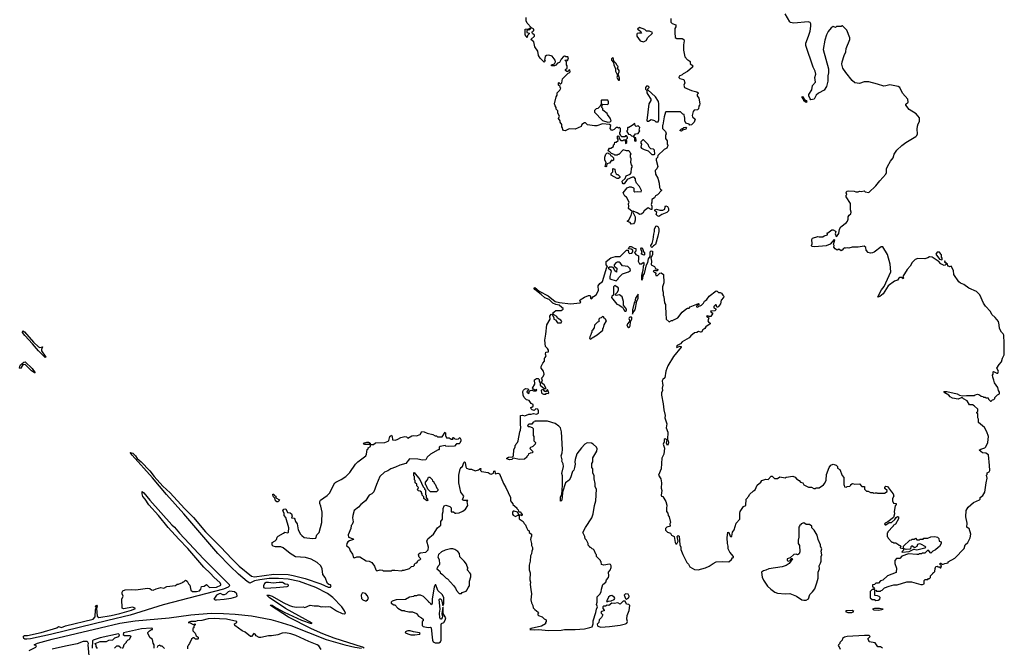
# Model space of a CAD drawing. Extents: x 1980017 to 2252640, y 74400 to 266395.
# Tile 162 of 256: x 2055164 to 2067872, y 213914 to 222009. Entities that reach past the tile are written whole.
import ezdxf

# ---------------------------------------------------------------- set-up
doc = ezdxf.new("R2010")
doc.units = 0

msp = doc.modelspace()

# ---------------------------------------------------------------- linework, layer by layer
at = {"layer": '0CON20XD'}
for points in [[(2063206, 219514), (2063185, 219500), (2063167, 219497), (2063135, 219519), (2063082, 219538), (2063080, 219525), (2063106, 219465), (2063106, 219425), (2063098, 219392), (2063085, 219377), (2063055, 219370), (2063045, 219392), (2063010, 219405), (2063010, 219415), (2063027, 219423), (2063038, 219455), (2063057, 219483), (2063070, 219535), (2063020, 219575), (2063028, 219605), (2063020, 219635), (2063032, 219655), (2062995, 219720), (2062974, 219734), (2062952, 219775), (2063005, 219838), (2063035, 219852), (2063055, 219852), (2063085, 219840), (2063090, 219835), (2063092, 219795), (2063105, 219788), (2063135, 219792), (2063185, 219790), (2063192, 219805), (2063166, 219856), (2063125, 219900), (2063112, 219935), (2063112, 219955), (2063095, 219978), (2063075, 219978), (2063004, 219946), (2062965, 219890), (2062955, 219890), (2062943, 219905), (2062942, 219925), (2062981, 219959), (2062994, 219996), (2063044, 220016), (2063057, 220033), (2063060, 220095), (2063070, 220105), (2063070, 220125), (2063060, 220135), (2063052, 220165), (2063058, 220215), (2063050, 220235), (2063050, 220265), (2063058, 220278), (2063042, 220292), (2063040, 220305), (2063028, 220318), (2062998, 220318), (2062955, 220330), (2062898, 220272), (2062885, 220270), (2062875, 220260), (2062845, 220260), (2062838, 220268), (2062802, 220282), (2062775, 220310), (2062762, 220312), (2062760, 220325), (2062765, 220330), (2062775, 220350), (2062795, 220350), (2062828, 220372), (2062830, 220395), (2062840, 220405), (2062845, 220430), (2062865, 220430), (2062888, 220452), (2062890, 220465), (2062880, 220475), (2062880, 220505), (2062885, 220510), (2062898, 220508), (2062900, 220475), (2062922, 220452), (2062955, 220450), (2062962, 220458), (2062975, 220460), (2062980, 220455), (2062982, 220412), (2063000, 220425), (2063000, 220445), (2062990, 220455), (2062990, 220465), (2063008, 220482), (2063010, 220495), (2062995, 220510), (2062985, 220510), (2062975, 220500), (2062935, 220500), (2062922, 220512), (2062920, 220525), (2062910, 220535), (2062910, 220555), (2062920, 220565), (2062920, 220605), (2062905, 220620), (2062895, 220610), (2062885, 220620), (2062865, 220620), (2062837, 220593), (2062805, 220580), (2062784, 220604), (2062793, 220643), (2062777, 220657), (2062685, 220667), (2062615, 220640), (2062585, 220640), (2062495, 220652), (2062465, 220680), (2062455, 220680), (2062420, 220655), (2062410, 220630), (2062335, 220598), (2062255, 220602), (2062205, 220577), (2062185, 220580), (2062173, 220593), (2062170, 220615), (2062160, 220625), (2062160, 220655), (2062142, 220685), (2062140, 220705), (2062120, 220735), (2062130, 220765), (2062112, 220805), (2062110, 220835), (2062090, 220855), (2062090, 220875), (2062076, 220896), (2062069, 220925), (2062088, 221015), (2062100, 221035), (2062103, 221067), (2062135, 221100), (2062150, 221125), (2062140, 221135), (2062138, 221148), (2062120, 221165), (2062120, 221195), (2062125, 221200), (2062142, 221182), (2062148, 221182), (2062160, 221195), (2062170, 221245), (2062242, 221318), (2062258, 221322), (2062270, 221335), (2062265, 221360), (2062252, 221358), (2062245, 221340), (2062225, 221340), (2062210, 221355), (2062210, 221365), (2062230, 221385), (2062230, 221415), (2062220, 221425), (2062220, 221465), (2062200, 221485), (2062225, 221490), (2062235, 221480), (2062248, 221515), (2062238, 221528), (2062215, 221528), (2062202, 221538), (2062195, 221540), (2062185, 221534), (2062152, 221498), (2062132, 221458), (2062104, 221446), (2062086, 221424), (2062065, 221413), (2062030, 221415), (2062030, 221425), (2062069, 221441), (2062080, 221465), (2062076, 221486), (2062035, 221538), (2061995, 221552), (2061965, 221547), (2061946, 221534), (2061940, 221485), (2061948, 221475), (2061935, 221460), (2061882, 221512), (2061862, 221545), (2061854, 221604), (2061815, 221660), (2061802, 221722), (2061760, 221755), (2061808, 221795), (2061807, 221807), (2061785, 221830), (2061780, 221845), (2061785, 221860), (2061800, 221865), (2061800, 221885), (2061772, 221902), (2061713, 221965), (2061703, 221995), (2061700, 222035)], [(2063567, 222025), (2063568, 221978), (2063585, 221960), (2063632, 221942), (2063632, 221915), (2063622, 221895), (2063618, 221845), (2063625, 221780), (2063645, 221766), (2063715, 221766), (2063737, 221755), (2063742, 221735), (2063733, 221685), (2063732, 221615), (2063748, 221528), (2063785, 221490), (2063798, 221488), (2063818, 221468), (2063820, 221445), (2063852, 221412), (2063848, 221395), (2063785, 221341), (2063729, 221311), (2063715, 221298), (2063675, 221280), (2063670, 221265), (2063685, 221250), (2063736, 221236), (2063747, 221195), (2063738, 221165), (2063744, 221134), (2063836, 221096), (2063905, 221078), (2063920, 221065), (2063920, 221055), (2063910, 221045), (2063910, 221025), (2063930, 220995), (2063942, 220925), (2063940, 220905), (2063930, 220895), (2063925, 220860), (2063912, 220848), (2063869, 220841), (2063857, 220825), (2063843, 220775), (2063850, 220755), (2063883, 220725), (2063870, 220685), (2063835, 220652), (2063815, 220650), (2063805, 220660), (2063762, 220672), (2063750, 220705), (2063750, 220745), (2063743, 220753), (2063740, 220785), (2063725, 220790), (2063695, 220820), (2063505, 220820), (2063500, 220815), (2063482, 220755), (2063466, 220654), (2063460, 220645), (2063460, 220605), (2063501, 220565), (2063508, 220535), (2063500, 220515), (2063500, 220475), (2063520, 220445), (2063520, 220405), (2063530, 220395), (2063530, 220385), (2063515, 220350), (2063484, 220336), (2063400, 220255), (2063397, 220233), (2063380, 220215), (2063378, 220195), (2063400, 220115), (2063386, 220084), (2063368, 220065), (2063372, 220015), (2063402, 219965), (2063419, 219899), (2063423, 219845), (2063435, 219820), (2063450, 219815), (2063450, 219805), (2063395, 219750), (2063370, 219735), (2063359, 219711), (2063325, 219690), (2063324, 219655), (2063313, 219625), (2063322, 219605), (2063325, 219562), (2063315, 219560), (2063275, 219582), (2063225, 219542), (2063206, 219514)], [(2067006, 218904), (2066940, 218945), (2066908, 218952), (2066884, 218936), (2066846, 218924), (2066755, 218927), (2066724, 218916), (2066684, 218876), (2066659, 218831), (2066617, 218785), (2066563, 218695), (2066572, 218675), (2066568, 218665), (2066545, 218683), (2066525, 218683), (2066510, 218675), (2066495, 218650), (2066455, 218636), (2066375, 218576), (2066310, 218475), (2066265, 218437), (2066245, 218430), (2066240, 218435), (2066289, 218525), (2066321, 218569), (2066408, 218755), (2066400, 218855), (2066365, 218980), (2066305, 219080), (2066285, 219080), (2066191, 219009), (2066170, 219000), (2066145, 218999), (2066116, 219006), (2066090, 219035), (2066085, 219070), (2066065, 219087), (2065985, 219073), (2065907, 219073), (2065865, 219063), (2065845, 219068), (2065825, 219062), (2065815, 219068), (2065795, 219059), (2065781, 219035), (2065765, 219026), (2065735, 219048), (2065715, 219038), (2065688, 219055), (2065673, 219073), (2065678, 219095), (2065668, 219115), (2065686, 219165), (2065675, 219172), (2065626, 219114), (2065575, 219091), (2065425, 219081), (2065390, 219085), (2065382, 219095), (2065392, 219118), (2065390, 219175), (2065397, 219193), (2065465, 219213), (2065485, 219208), (2065532, 219208), (2065548, 219222), (2065590, 219235), (2065590, 219245), (2065580, 219255), (2065595, 219260), (2065645, 219300), (2065665, 219298), (2065693, 219283), (2065698, 219275), (2065688, 219245), (2065704, 219214), (2065715, 219220), (2065735, 219252), (2065747, 219305), (2065762, 219338), (2065835, 219393), (2065848, 219412), (2065856, 219434), (2065858, 219465), (2065872, 219488), (2065893, 219505), (2065896, 219525), (2065886, 219555), (2065886, 219636), (2065832, 219725), (2065830, 219745), (2065838, 219755), (2065832, 219775), (2065840, 219795), (2065865, 219803), (2065935, 219798), (2065955, 219788), (2065985, 219788), (2066005, 219798), (2066025, 219792), (2066065, 219800), (2066075, 219790), (2066125, 219780), (2066215, 219868), (2066265, 219932), (2066342, 220015), (2066352, 220038), (2066353, 220085), (2066363, 220115), (2066402, 220185), (2066437, 220225), (2066453, 220275), (2066485, 220328), (2066548, 220385), (2066602, 220425), (2066729, 220501), (2066742, 220515), (2066752, 220538), (2066748, 220595), (2066752, 220635), (2066760, 220665), (2066780, 220695), (2066780, 220745), (2066733, 220793), (2066645, 220852), (2066602, 220905), (2066602, 220918), (2066632, 220945), (2066627, 220985), (2066560, 221060), (2066525, 221133), (2066503, 221145), (2066395, 221170), (2066345, 221154), (2066317, 221153), (2066235, 221179), (2066125, 221206), (2066065, 221207), (2066005, 221186), (2065945, 221196), (2065909, 221225), (2065825, 221328), (2065787, 221385), (2065777, 221435), (2065780, 221465), (2065804, 221545), (2065826, 221595), (2065832, 221635), (2065877, 221753), (2065880, 221775), (2065840, 221875), (2065785, 221930), (2065775, 221930), (2065765, 221920), (2065705, 221920), (2065695, 221910), (2065665, 221920), (2065637, 221903), (2065597, 221855), (2065576, 221814), (2065554, 221745), (2065536, 221625), (2065604, 221375), (2065603, 221325), (2065593, 221285), (2065593, 221217), (2065578, 221145), (2065549, 221101), (2065475, 221062), (2065444, 221036), (2065420, 220985), (2065375, 220977), (2065365, 220987), (2065349, 221025), (2065349, 221045), (2065387, 221103), (2065399, 221161), (2065434, 221205), (2065428, 221262), (2065441, 221305), (2065433, 221345), (2065407, 221395), (2065310, 221675), (2065310, 221705), (2065346, 221795), (2065365, 221860), (2065376, 221925), (2065374, 221954), (2065365, 221972), (2065342, 221982), (2065155, 221962), (2065115, 221972), (2065105, 221980), (2065043, 222085)], [(2061715, 221780), (2061690, 221815), (2061690, 221885), (2061735, 221890), (2061745, 221900), (2061755, 221900), (2061760, 221895), (2061745, 221880), (2061725, 221880), (2061710, 221865), (2061712, 221842), (2061740, 221835), (2061740, 221825), (2061720, 221805), (2061715, 221780)], [(2063215, 221722), (2063250, 221740), (2063271, 221779), (2063328, 221832), (2063330, 221845), (2063295, 221860), (2063255, 221860), (2063232, 221882), (2063163, 221907), (2063140, 221885), (2063173, 221863), (2063190, 221835), (2063157, 221837), (2063135, 221830), (2063128, 221822), (2063128, 221798), (2063174, 221734), (2063215, 221722)], [(2062905, 221230), (2062907, 221255), (2062888, 221305), (2062902, 221335), (2062902, 221352), (2062882, 221385), (2062890, 221405), (2062871, 221421), (2062863, 221443), (2062832, 221472), (2062827, 221507), (2062815, 221518), (2062804, 221506), (2062804, 221485), (2062830, 221455), (2062832, 221425), (2062854, 221375), (2062853, 221343), (2062880, 221295), (2062873, 221265), (2062880, 221245), (2062895, 221230), (2062905, 221230)], [(2063405, 220690), (2063412, 220715), (2063412, 220925), (2063408, 220955), (2063372, 221015), (2063272, 221102), (2063270, 221115), (2063288, 221132), (2063288, 221138), (2063275, 221150), (2063255, 221150), (2063240, 221135), (2063243, 221113), (2063260, 221095), (2063260, 221065), (2063270, 221045), (2063312, 220985), (2063309, 220965), (2063286, 220924), (2063258, 220708), (2063265, 220700), (2063282, 220702), (2063315, 220722), (2063357, 220707), (2063373, 220693), (2063405, 220690)], [(2065315, 220942), (2065283, 220963), (2065280, 220985), (2065262, 221005), (2065265, 221020), (2065278, 221015), (2065290, 220985), (2065315, 220968), (2065322, 220955), (2065315, 220942)], [(2062755, 220688), (2062785, 220692), (2062800, 220705), (2062785, 220740), (2062750, 220785), (2062745, 220800), (2062692, 220842), (2062690, 220865), (2062680, 220875), (2062682, 220908), (2062692, 220918), (2062746, 220914), (2062762, 220925), (2062765, 220950), (2062755, 220970), (2062675, 220970), (2062670, 220965), (2062670, 220915), (2062660, 220905), (2062658, 220892), (2062628, 220862), (2062605, 220860), (2062582, 220838), (2062582, 220815), (2062685, 220707), (2062755, 220688)], [(2063115, 220440), (2063120, 220445), (2063118, 220485), (2063100, 220490), (2063090, 220505), (2063112, 220538), (2063145, 220540), (2063170, 220575), (2063160, 220585), (2063168, 220618), (2063145, 220640), (2063122, 220632), (2063110, 220645), (2063105, 220670), (2063070, 220645), (2063025, 220620), (2063015, 220620), (2063010, 220615), (2063010, 220585), (2063000, 220575), (2063000, 220565), (2063022, 220532), (2063045, 220530), (2063062, 220512), (2063078, 220508), (2063092, 220492), (2063100, 220490), (2063100, 220445), (2063115, 220440)], [(2063705, 220570), (2063690, 220575), (2063690, 220585), (2063705, 220600), (2063715, 220600), (2063735, 220620), (2063762, 220622), (2063770, 220615), (2063760, 220595), (2063718, 220582), (2063705, 220570)], [(2063355, 220270), (2063360, 220275), (2063358, 220328), (2063345, 220340), (2063312, 220342), (2063290, 220365), (2063275, 220400), (2063215, 220460), (2063205, 220460), (2063180, 220435), (2063180, 220415), (2063190, 220405), (2063182, 220365), (2063191, 220351), (2063223, 220333), (2063277, 220317), (2063325, 220270), (2063355, 220270)], [(2062735, 220110), (2062720, 220115), (2062732, 220165), (2062718, 220195), (2062718, 220235), (2062730, 220275), (2062742, 220288), (2062755, 220290), (2062762, 220282), (2062778, 220278), (2062790, 220265), (2062790, 220255), (2062805, 220250), (2062828, 220228), (2062830, 220195), (2062815, 220190), (2062802, 220198), (2062775, 220160), (2062742, 220148), (2062740, 220115), (2062735, 220110)], [(2062895, 219960), (2062875, 219962), (2062800, 220005), (2062800, 220025), (2062820, 220045), (2062822, 220088), (2062845, 220080), (2062848, 220045), (2062861, 220021), (2062875, 220010), (2062885, 220010), (2062910, 219985), (2062910, 219975), (2062895, 219960)], [(2063415, 219472), (2063395, 219478), (2063380, 219495), (2063388, 219525), (2063362, 219542), (2063362, 219555), (2063385, 219563), (2063425, 219552), (2063465, 219552), (2063490, 219565), (2063494, 219595), (2063502, 219608), (2063525, 219600), (2063540, 219575), (2063538, 219542), (2063517, 219523), (2063453, 219497), (2063415, 219472)], [(2063325, 219070), (2063315, 219078), (2063311, 219095), (2063328, 219122), (2063341, 219175), (2063349, 219241), (2063359, 219275), (2063358, 219305), (2063376, 219344), (2063385, 219348), (2063400, 219340), (2063412, 219315), (2063412, 219275), (2063400, 219215), (2063370, 219110), (2063345, 219094), (2063325, 219070)], [(2061760, 214660), (2061769, 214605), (2061760, 214525), (2061768, 214488), (2061788, 214455), (2061793, 214423), (2061811, 214401), (2061857, 214367), (2061860, 214355), (2061850, 214345), (2061850, 214335), (2061860, 214325), (2061906, 214306), (2061935, 214280), (2061958, 214268), (2061960, 214245), (2061950, 214235), (2061950, 214215), (2061900, 214185), (2061765, 214157), (2061750, 214145), (2061815, 214139), (2061865, 214142), (2061985, 214131), (2062155, 214136), (2062195, 214143), (2062334, 214144), (2062455, 214154), (2062525, 214168), (2062551, 214179), (2062564, 214215), (2062564, 214255), (2062602, 214365), (2062609, 214405), (2062624, 214435), (2062611, 214465), (2062618, 214498), (2062617, 214565), (2062652, 214598), (2062671, 214629), (2062674, 214666), (2062684, 214696), (2062692, 214725), (2062728, 214755), (2062738, 214785), (2062763, 214815), (2062770, 214835), (2062763, 214885), (2062785, 214910), (2062797, 214945), (2062797, 214967), (2062790, 214980), (2062776, 214986), (2062705, 214974), (2062672, 214982), (2062670, 215015), (2062660, 215025), (2062660, 215035), (2062610, 215085), (2062610, 215105), (2062600, 215115), (2062580, 215165), (2062568, 215178), (2062552, 215182), (2062535, 215200), (2062525, 215200), (2062520, 215215), (2062503, 215233), (2062500, 215255), (2062480, 215295), (2062463, 215313), (2062460, 215345), (2062432, 215395), (2062465, 215460), (2062548, 215585), (2062568, 215635), (2062583, 215745), (2062602, 215805), (2062608, 215955), (2062592, 215985), (2062592, 216025), (2062578, 216085), (2062578, 216125), (2062563, 216163), (2062560, 216215), (2062550, 216235), (2062550, 216285), (2062560, 216305), (2062563, 216357), (2062612, 216445), (2062618, 216475), (2062610, 216495), (2062566, 216536), (2062545, 216548), (2062488, 216552), (2062460, 216535), (2062414, 216486), (2062355, 216410), (2062332, 216335), (2062328, 216305), (2062332, 216278), (2062327, 216233), (2062315, 216200), (2062298, 216182), (2062272, 216098), (2062255, 216070), (2062210, 216035), (2062170, 215915), (2062166, 215846), (2062157, 215805), (2062145, 215800), (2062144, 215854), (2062160, 215885), (2062169, 216005), (2062170, 216125), (2062162, 216155), (2062183, 216245), (2062179, 216279), (2062162, 216315), (2062167, 216333), (2062152, 216385), (2062166, 216424), (2062170, 216465), (2062157, 216695), (2062143, 216745), (2062125, 216768), (2062075, 216802), (2061975, 216832), (2061815, 216830), (2061808, 216822), (2061792, 216818), (2061775, 216790), (2061735, 216790), (2061720, 216775), (2061725, 216760), (2061745, 216760), (2061777, 216747), (2061790, 216735), (2061790, 216645), (2061800, 216635), (2061800, 216575), (2061820, 216555), (2061818, 216532), (2061788, 216502), (2061750, 216485), (2061752, 216472), (2061790, 216435), (2061778, 216422), (2061755, 216420), (2061748, 216412), (2061732, 216408), (2061728, 216392), (2061710, 216375), (2061710, 216365), (2061679, 216341), (2061615, 216338), (2061535, 216352), (2061515, 216336), (2061485, 216334), (2061453, 216345), (2061452, 216355), (2061472, 216368), (2061525, 216372), (2061537, 216383), (2061540, 216465), (2061560, 216495), (2061560, 216515), (2061570, 216525), (2061572, 216538), (2061590, 216555), (2061598, 216575), (2061618, 216692), (2061628, 216715), (2061632, 216755), (2061628, 216785), (2061630, 216905), (2061656, 216906), (2061685, 216898), (2061735, 216923), (2061765, 216919), (2061795, 216930), (2061835, 216922), (2061860, 216935), (2061862, 216965), (2061850, 216985), (2061825, 216988), (2061805, 216970), (2061778, 216978), (2061765, 216990), (2061763, 217007), (2061775, 217010), (2061790, 217025), (2061790, 217045), (2061765, 217060), (2061739, 217099), (2061704, 217104), (2061674, 217134), (2061664, 217164), (2061660, 217215), (2061665, 217230), (2061680, 217245), (2061695, 217252), (2061725, 217248), (2061730, 217235), (2061713, 217217), (2061712, 217205), (2061735, 217188), (2061742, 217195), (2061742, 217218), (2061753, 217227), (2061775, 217230), (2061795, 217220), (2061825, 217220), (2061838, 217232), (2061835, 217240), (2061815, 217230), (2061792, 217242), (2061782, 217255), (2061812, 217308), (2061810, 217365), (2061835, 217382), (2061855, 217380), (2061868, 217368), (2061868, 217345), (2061880, 217325), (2061884, 217294), (2061932, 217252), (2061958, 217252), (2061935, 217300), (2061900, 217325), (2061910, 217365), (2061900, 217385), (2061922, 217405), (2061932, 217435), (2061927, 217477), (2061893, 217515), (2061894, 217535), (2061915, 217577), (2061937, 217603), (2061940, 217645), (2061945, 217650), (2061958, 217675), (2061950, 217695), (2061955, 217720), (2061988, 217725), (2061988, 217745), (2061977, 217767), (2061950, 217795), (2061941, 217875), (2061956, 217954), (2061966, 218075), (2062010, 218145), (2062008, 218185), (2062025, 218210), (2062038, 218208), (2062057, 218167), (2062060, 218145), (2062078, 218138), (2062105, 218100), (2062155, 218100), (2062160, 218115), (2062148, 218135), (2062107, 218157), (2062095, 218180), (2062067, 218197), (2062040, 218225), (2062084, 218256), (2062155, 218258), (2062180, 218275), (2062180, 218285), (2062160, 218295), (2062126, 218326), (2062084, 218334), (2062045, 218354), (2061998, 218399), (2061941, 218421), (2061896, 218466), (2061815, 218530), (2061802, 218548), (2061815, 218554), (2061867, 218507), (2061986, 218446), (2062075, 218373), (2062132, 218362), (2062275, 218344), (2062400, 218355), (2062408, 218365), (2062392, 218385), (2062398, 218395), (2062455, 218432), (2062505, 218450), (2062525, 218450), (2062530, 218445), (2062530, 218415), (2062545, 218410), (2062572, 218438), (2062605, 218458), (2062637, 218517), (2062632, 218575), (2062652, 218605), (2062685, 218630), (2062743, 218817), (2062750, 218825), (2062732, 218845), (2062735, 218890), (2062795, 218938), (2062854, 218956), (2062916, 218954), (2062995, 219038), (2063018, 219038), (2063023, 219005), (2063034, 218994), (2063065, 218998), (2063080, 219015), (2063080, 219035), (2063057, 219047), (2063022, 219052), (2063030, 219075), (2063038, 219082), (2063055, 219082), (2063095, 219060), (2063118, 219058), (2063117, 219023), (2063100, 219005), (2063115, 218980), (2063150, 218965), (2063152, 218915), (2063147, 218895), (2063162, 218862), (2063192, 218858), (2063215, 218880), (2063222, 218872), (2063222, 218845), (2063210, 218825), (2063208, 218775), (2063192, 218708), (2063192, 218662), (2063195, 218650), (2063205, 218670), (2063212, 218708), (2063228, 218735), (2063254, 218846), (2063273, 218877), (2063280, 218925), (2063301, 218955), (2063302, 219015), (2063315, 219029), (2063331, 219025), (2063333, 218977), (2063312, 218938), (2063321, 218895), (2063314, 218845), (2063357, 218827), (2063371, 218801), (2063400, 218785), (2063395, 218770), (2063375, 218770), (2063365, 218780), (2063340, 218765), (2063352, 218752), (2063365, 218750), (2063378, 218738), (2063370, 218725), (2063375, 218710), (2063395, 218710), (2063425, 218740), (2063445, 218742), (2063473, 218723), (2063477, 218615), (2063463, 218565), (2063463, 218525), (2063471, 218495), (2063468, 218455), (2063478, 218435), (2063488, 218358), (2063498, 218335), (2063502, 218195), (2063510, 218175), (2063510, 218145), (2063545, 218110), (2063575, 218130), (2063595, 218130), (2063602, 218138), (2063615, 218140), (2063657, 218163), (2063714, 218236), (2063760, 218275), (2063783, 218287), (2063805, 218290), (2063820, 218305), (2063925, 218350), (2063930, 218345), (2063928, 218332), (2063912, 218328), (2063900, 218315), (2063900, 218305), (2063915, 218302), (2063932, 218318), (2063945, 218318), (2063965, 218328), (2063988, 218352), (2064001, 218379), (2064015, 218388), (2064035, 218402), (2064062, 218445), (2064155, 218510), (2064168, 218508), (2064185, 218492), (2064205, 218492), (2064223, 218483), (2064238, 218455), (2064252, 218442), (2064250, 218425), (2064219, 218391), (2064208, 218345), (2064185, 218310), (2064175, 218300), (2064162, 218302), (2064155, 218330), (2064145, 218330), (2064125, 218310), (2064123, 218293), (2064148, 218278), (2064150, 218265), (2064135, 218252), (2064082, 218248), (2064090, 218235), (2064110, 218225), (2064085, 218180), (2064065, 218180), (2064045, 218190), (2064030, 218185), (2064045, 218170), (2064060, 218165), (2064046, 218125), (2064053, 218113), (2064078, 218095), (2064078, 218085), (2064021, 218049), (2064006, 218024), (2063981, 218009), (2063965, 217980), (2063955, 217978), (2063925, 217988), (2063905, 217973), (2063875, 217968), (2063827, 217933), (2063803, 217905), (2063714, 217856), (2063694, 217826), (2063650, 217805), (2063643, 217795), (2063645, 217780), (2063685, 217798), (2063700, 217795), (2063700, 217785), (2063602, 217665), (2063528, 217545), (2063503, 217475), (2063492, 217388), (2063465, 217368), (2063458, 217352), (2063462, 217315)], [(2063225, 218970), (2063190, 218985), (2063190, 218995), (2063200, 219005), (2063182, 219055), (2063190, 219065), (2063198, 219065), (2063222, 219012), (2063230, 219005), (2063230, 218975), (2063225, 218970)], [(2067065, 218913), (2067070, 218915), (2067070, 218935), (2067060, 218945), (2067060, 218975), (2067050, 218985), (2067050, 218995), (2067035, 219010), (2067005, 219010), (2066990, 218985), (2067035, 218922), (2067065, 218913)], [(2062865, 218640), (2062890, 218665), (2062892, 218678), (2062945, 218730), (2063024, 218756), (2063048, 218775), (2063042, 218795), (2063014, 218824), (2062945, 218836), (2062915, 218873), (2062901, 218881), (2062875, 218880), (2062858, 218872), (2062839, 218845), (2062838, 218828), (2062870, 218805), (2062868, 218752), (2062845, 218770), (2062827, 218807), (2062810, 218815), (2062775, 218818), (2062760, 218805), (2062786, 218786), (2062797, 218765), (2062781, 218695), (2062782, 218665), (2062865, 218640)], [(2063462, 217315), (2063466, 217295), (2063456, 217255), (2063461, 217225), (2063449, 217195), (2063447, 217165), (2063469, 217055), (2063477, 216975), (2063496, 216905), (2063492, 216875), (2063516, 216795), (2063508, 216745), (2063530, 216690), (2063526, 216596), (2063536, 216576), (2063539, 216555), (2063535, 216532), (2063525, 216519), (2063511, 216545), (2063522, 216592), (2063495, 216601), (2063484, 216596), (2063482, 216565), (2063469, 216535), (2063486, 216484), (2063476, 216405), (2063453, 216355), (2063444, 216215), (2063408, 216135), (2063440, 216085), (2063446, 216034), (2063442, 215965), (2063451, 215935), (2063442, 215875), (2063450, 215865), (2063465, 215860), (2063502, 215795), (2063516, 215746), (2063513, 215705), (2063511, 215665), (2063528, 215645), (2063533, 215615), (2063547, 215595), (2063564, 215525), (2063557, 215505), (2063560, 215475), (2063515, 215464), (2063500, 215445), (2063501, 215425), (2063525, 215400), (2063562, 215385), (2063575, 215360), (2063613, 215345), (2063626, 215265), (2063635, 215248), (2063645, 215248), (2063662, 215285), (2063652, 215345), (2063665, 215356), (2063675, 215349), (2063684, 215235), (2063698, 215205), (2063698, 215175), (2063725, 215110), (2063775, 215010), (2063798, 214985), (2063815, 214950), (2063875, 214918), (2063923, 214913), (2064015, 214938), (2064065, 214960), (2064114, 214996), (2064155, 215018), (2064235, 215022), (2064315, 215018), (2064350, 215045), (2064365, 215070), (2064376, 215074), (2064376, 215085), (2064331, 215141), (2064310, 215185), (2064310, 215220), (2064298, 215255), (2064295, 215325), (2064305, 215400), (2064315, 215394), (2064335, 215346), (2064345, 215340), (2064354, 215346), (2064365, 215400), (2064385, 215430), (2064413, 215515), (2064460, 215565), (2064458, 215645), (2064463, 215665), (2064505, 215728), (2064538, 215742), (2064541, 215825), (2064577, 215865), (2064585, 215887), (2064635, 215932), (2064656, 215944), (2064684, 216006), (2064728, 216042), (2064743, 216065), (2064795, 216082), (2064825, 216080), (2064865, 216122), (2064875, 216120), (2064905, 216090), (2064945, 216090), (2064975, 216112), (2065045, 216102), (2065055, 216110), (2065145, 216120), (2065175, 216110), (2065190, 216085), (2065226, 216066), (2065240, 216045), (2065270, 216035), (2065285, 216010), (2065345, 215980), (2065385, 215980), (2065415, 215962), (2065437, 215963), (2065445, 215970), (2065485, 215970), (2065539, 216011), (2065555, 216030), (2065572, 216068), (2065578, 216145), (2065610, 216235), (2065633, 216265), (2065665, 216278), (2065704, 216264), (2065718, 216245), (2065720, 216225), (2065748, 216208), (2065778, 216128), (2065800, 216105), (2065800, 216015), (2065805, 216000), (2065810, 215985), (2065835, 215980), (2065845, 215990), (2065878, 215992), (2065890, 216005), (2065890, 216015), (2065913, 216027), (2065945, 216018), (2066005, 216022), (2066035, 215990), (2066068, 215988), (2066070, 215955), (2066095, 215930), (2066115, 215930), (2066145, 215910), (2066175, 215910), (2066185, 215900), (2066205, 215908), (2066227, 215907), (2066235, 215900), (2066325, 215900), (2066360, 215925), (2066360, 215935), (2066332, 215962), (2066330, 215975), (2066345, 215992), (2066365, 215990), (2066415, 215920), (2066440, 215895), (2066448, 215862), (2066430, 215835), (2066430, 215805), (2066442, 215772), (2066475, 215770), (2066478, 215755), (2066462, 215738), (2066450, 215665), (2066454, 215635), (2066441, 215589), (2066369, 215531), (2066335, 215517), (2066327, 215505), (2066334, 215494), (2066345, 215494), (2066385, 215522), (2066415, 215522), (2066459, 215561), (2066475, 215588), (2066495, 215600), (2066508, 215595), (2066507, 215573), (2066467, 215503), (2066440, 215485), (2066440, 215475), (2066370, 215405), (2066370, 215395), (2066360, 215385), (2066360, 215345), (2066370, 215335), (2066372, 215322), (2066422, 215272), (2066435, 215270), (2066445, 215260), (2066475, 215260), (2066482, 215252), (2066495, 215250), (2066515, 215230), (2066528, 215228), (2066540, 215215), (2066530, 215205), (2066530, 215195), (2066568, 215188), (2066572, 215182), (2066572, 215165), (2066550, 215145), (2066555, 215142), (2066645, 215151), (2066705, 215180), (2066745, 215171), (2066845, 215197), (2066858, 215205), (2066852, 215215), (2066805, 215242), (2066794, 215244), (2066775, 215248), (2066751, 215239), (2066743, 215215), (2066715, 215197), (2066687, 215217), (2066675, 215218), (2066668, 215212), (2066660, 215185), (2066651, 215179), (2066606, 215176), (2066582, 215182), (2066572, 215192), (2066572, 215218), (2066652, 215298), (2066675, 215300), (2066685, 215310), (2066715, 215310), (2066725, 215320), (2066745, 215300), (2066775, 215300), (2066785, 215310), (2066825, 215310), (2066835, 215320), (2066885, 215320), (2066923, 215337), (2066975, 215342), (2067010, 215335), (2067027, 215317), (2067030, 215285), (2067057, 215275), (2067058, 215255), (2067036, 215214), (2067017, 215203), (2066985, 215170), (2066950, 215155), (2066925, 215130), (2066900, 215160), (2066885, 215168), (2066845, 215130), (2066815, 215130), (2066805, 215120), (2066775, 215120), (2066767, 215113), (2066745, 215110), (2066635, 215118), (2066552, 215088), (2066525, 215060), (2066482, 215058), (2066460, 215035), (2066460, 214995), (2066482, 214935), (2066475, 214880), (2066363, 214837), (2066305, 214780), (2066275, 214770), (2066248, 214742), (2066215, 214740), (2066198, 214722), (2066172, 214718), (2066172, 214692), (2066188, 214688), (2066190, 214675), (2066200, 214665), (2066195, 214660), (2066165, 214660), (2066140, 214635), (2066142, 214552), (2066165, 214530), (2066195, 214530), (2066216, 214516), (2066245, 214520), (2066266, 214535), (2066271, 214555), (2066258, 214568), (2066237, 214577), (2066202, 214582), (2066202, 214648), (2066215, 214650), (2066225, 214640), (2066275, 214640), (2066282, 214648), (2066295, 214650), (2066325, 214680), (2066387, 214703), (2066445, 214718), (2066489, 214721), (2066615, 214760), (2066675, 214757), (2066795, 214722), (2066815, 214722), (2066838, 214732), (2066840, 214775), (2066853, 214787), (2066885, 214790), (2066895, 214800), (2066908, 214802), (2066920, 214815), (2066922, 214838), (2066950, 214865), (2066955, 214880), (2066965, 214880), (2066975, 214890), (2066978, 214932), (2066990, 214955), (2067005, 214960), (2067015, 214950), (2067035, 214950), (2067045, 214940), (2067055, 214940), (2067060, 214965), (2067040, 214985), (2067045, 215000), (2067055, 215000), (2067068, 214988), (2067085, 214988), (2067105, 214997), (2067148, 215002), (2067150, 215015), (2067232, 215065), (2067355, 215190), (2067368, 215235), (2067403, 215267), (2067432, 215325), (2067441, 215375), (2067418, 215448), (2067405, 215450), (2067390, 215465), (2067392, 215515), (2067376, 215596), (2067381, 215679), (2067405, 215722), (2067475, 215783), (2067552, 215815), (2067562, 215825), (2067562, 215845), (2067596, 215874), (2067622, 215915), (2067638, 216035), (2067652, 216095), (2067642, 216135), (2067650, 216145), (2067650, 216165), (2067675, 216178), (2067687, 216195), (2067683, 216257), (2067669, 216395), (2067635, 216420), (2067591, 216421), (2067548, 216455), (2067570, 216470), (2067620, 216485), (2067635, 216500), (2067662, 216555), (2067668, 216635), (2067648, 216695), (2067615, 216750), (2067540, 216815), (2067538, 216855), (2067530, 216875), (2067530, 216925), (2067520, 216935), (2067520, 216945), (2067530, 216955), (2067530, 216985), (2067485, 217030), (2067462, 217042), (2067425, 217040), (2067392, 217095), (2067347, 217117), (2067335, 217130), (2067315, 217132), (2067275, 217113), (2067205, 217128), (2067174, 217144), (2067156, 217166), (2067107, 217197), (2067090, 217215), (2067130, 217215), (2067265, 217184), (2067295, 217168), (2067335, 217157), (2067385, 217162), (2067485, 217160), (2067495, 217170), (2067525, 217180), (2067552, 217172), (2067573, 217153), (2067595, 217150), (2067605, 217140), (2067625, 217140), (2067635, 217130), (2067665, 217130), (2067670, 217115), (2067695, 217090), (2067705, 217090), (2067722, 217108), (2067738, 217112), (2067750, 217125), (2067752, 217138), (2067785, 217170), (2067812, 217185), (2067812, 217205), (2067797, 217225), (2067787, 217265), (2067746, 217325), (2067738, 217358), (2067723, 217397), (2067722, 217425), (2067730, 217435), (2067728, 217465), (2067735, 217470), (2067775, 217450), (2067790, 217450), (2067796, 217476), (2067778, 217515), (2067805, 217560), (2067836, 217595), (2067849, 217645), (2067869, 217685), (2067872, 217835), (2067868, 217938), (2067859, 217955), (2067835, 217977), (2067810, 218025), (2067807, 218073), (2067797, 218115), (2067755, 218168), (2067712, 218205), (2067694, 218244), (2067630, 218315), (2067604, 218354), (2067555, 218460), (2067513, 218503), (2067415, 218547), (2067350, 218595), (2067305, 218611), (2067285, 218627), (2067222, 218722), (2067218, 218775), (2067188, 218828), (2067165, 218820), (2067158, 218828), (2067145, 218830), (2067140, 218855), (2067120, 218870), (2067118, 218878), (2067110, 218880), (2067105, 218900), (2067100, 218885), (2067120, 218870), (2067120, 218855), (2067109, 218841), (2067095, 218837), (2067052, 218862), (2067025, 218894), (2067006, 218904)], [(2062985, 218250), (2062995, 218260), (2062997, 218275), (2062958, 218328), (2062957, 218373), (2062942, 218435), (2062905, 218460), (2062865, 218452), (2062850, 218465), (2062880, 218495), (2062892, 218525), (2062892, 218545), (2062885, 218560), (2062875, 218560), (2062845, 218580), (2062830, 218565), (2062830, 218455), (2062807, 218443), (2062802, 218425), (2062871, 218341), (2062908, 218328), (2062930, 218305), (2062945, 218300), (2062960, 218265), (2062975, 218250), (2062985, 218250)], [(2063075, 218210), (2063080, 218230), (2063107, 218265), (2063130, 218380), (2063145, 218415), (2063145, 218470), (2063113, 218415), (2063105, 218370), (2063097, 218355), (2063073, 218265), (2063075, 218210)], [(2062535, 217890), (2062553, 217907), (2062617, 217943), (2062690, 218005), (2062690, 218025), (2062700, 218035), (2062710, 218075), (2062740, 218125), (2062730, 218135), (2062728, 218148), (2062712, 218152), (2062710, 218165), (2062698, 218178), (2062685, 218180), (2062668, 218162), (2062652, 218158), (2062640, 218145), (2062638, 218112), (2062622, 218108), (2062583, 218067), (2062580, 218035), (2062560, 218015), (2062560, 218005), (2062550, 217995), (2062550, 217975), (2062540, 217965), (2062537, 217943), (2062523, 217917), (2062520, 217895), (2062535, 217890)], [(2063025, 218040), (2063035, 218042), (2063045, 218060), (2063048, 218112), (2063063, 218147), (2063066, 218166), (2063062, 218172), (2063038, 218172), (2063030, 218165), (2063028, 218155), (2063040, 218125), (2063002, 218075), (2063011, 218051), (2063025, 218040)], [(2055495, 217650), (2055405, 217737), (2055329, 217829), (2055230, 217935), (2055202, 217975), (2055204, 217995), (2055225, 217983), (2055341, 217851), (2055405, 217788), (2055425, 217780), (2055459, 217789), (2055445, 217755), (2055446, 217736), (2055495, 217669), (2055500, 217655), (2055495, 217650)], [(2055365, 217452), (2055355, 217453), (2055315, 217481), (2055235, 217561), (2055204, 217556), (2055175, 217510), (2055164, 217515), (2055165, 217541), (2055175, 217558), (2055219, 217591), (2055236, 217595), (2055325, 217508), (2055365, 217452)], [(2061925, 217178), (2061955, 217180), (2061965, 217190), (2061985, 217188), (2061992, 217195), (2061975, 217240), (2061958, 217212), (2061944, 217214), (2061925, 217240), (2061895, 217230), (2061898, 217198), (2061907, 217187), (2061925, 217178)], [(2059610, 213905), (2059590, 213915), (2059222, 214032), (2059075, 214088), (2058932, 214152), (2058635, 214304), (2058402, 214455), (2058405, 214460), (2058425, 214456), (2058473, 214423), (2058579, 214369), (2058802, 214265), (2058925, 214220), (2058938, 214225), (2058593, 214413), (2058384, 214555), (2058355, 214587), (2058383, 214587), (2058424, 214575), (2058564, 214494), (2058645, 214453), (2058685, 214440), (2058735, 214433), (2058824, 214436), (2058845, 214428), (2058915, 214457), (2058965, 214450), (2059015, 214450), (2059055, 214437), (2059075, 214440), (2059115, 214434), (2059155, 214439), (2059175, 214434), (2059255, 214385), (2059325, 214352), (2059356, 214344), (2059368, 214355), (2059357, 214385), (2059320, 214435), (2059204, 214555), (2059136, 214606), (2058985, 214685), (2058775, 214761), (2058631, 214791), (2058505, 214802), (2058385, 214803), (2058264, 214785), (2058195, 214771), (2058135, 214742), (2058101, 214761), (2057989, 214859), (2057880, 214960), (2057723, 215123), (2057285, 215635), (2057061, 215885), (2056880, 216100), (2056615, 216391), (2056592, 216428), (2056625, 216416), (2056659, 216385), (2056680, 216350), (2056733, 216305), (2056845, 216188), (2056899, 216119), (2057013, 215993), (2057105, 215905), (2057292, 215705), (2057407, 215587), (2057564, 215404), (2057758, 215208), (2057905, 215050), (2057995, 214961), (2058155, 214833), (2058195, 214823), (2058445, 214857), (2058628, 214852), (2058695, 214841), (2058850, 214800), (2059051, 214731), (2059145, 214691), (2059175, 214689), (2059184, 214705), (2059175, 214720), (2059155, 214723), (2059138, 214735), (2059108, 214815), (2059078, 214855), (2059070, 214925), (2059050, 214965), (2059005, 215008), (2058925, 215053), (2058855, 215073), (2058723, 215083), (2058655, 215122), (2058565, 215198), (2058535, 215208), (2058465, 215212), (2058435, 215220), (2058422, 215232), (2058422, 215265), (2058463, 215287), (2058480, 215305), (2058488, 215335), (2058502, 215348), (2058570, 215385), (2058585, 215400), (2058625, 215391), (2058635, 215398), (2058639, 215455), (2058598, 215588), (2058580, 215615), (2058580, 215645), (2058562, 215675), (2058574, 215696), (2058601, 215701), (2058622, 215652), (2058655, 215648), (2058672, 215635), (2058680, 215605), (2058672, 215582), (2058705, 215580), (2058717, 215567), (2058722, 215535), (2058747, 215507), (2058758, 215428), (2058787, 215375), (2058805, 215357), (2058835, 215332), (2058945, 215318), (2058988, 215322), (2058998, 215365), (2059028, 215395), (2059062, 215525), (2059068, 215655), (2059052, 215735), (2059038, 215768), (2059038, 215795), (2059045, 215810), (2059135, 215872), (2059165, 215902), (2059232, 216035), (2059244, 216046), (2059315, 216080), (2059375, 216118), (2059425, 216168), (2059498, 216275), (2059528, 216305), (2059632, 216385), (2059642, 216405), (2059650, 216465), (2059660, 216475), (2059662, 216488), (2059690, 216505), (2059690, 216530), (2059732, 216528), (2059755, 216550), (2059875, 216556), (2059919, 216571), (2059928, 216582), (2059941, 216635), (2059965, 216651), (2059972, 216635), (2059975, 216590), (2060013, 216587), (2060045, 216597), (2060085, 216620), (2060135, 216631), (2060155, 216628), (2060175, 216613), (2060225, 216642), (2060245, 216648), (2060285, 216640), (2060335, 216660), (2060355, 216698), (2060385, 216692), (2060424, 216674), (2060497, 216657), (2060525, 216640), (2060545, 216640), (2060555, 216630), (2060615, 216630), (2060655, 216687), (2060662, 216675), (2060658, 216645), (2060675, 216616), (2060706, 216616), (2060735, 216600), (2060755, 216600), (2060760, 216605), (2060750, 216615), (2060765, 216620), (2060782, 216602), (2060805, 216598), (2060827, 216603), (2060845, 216620), (2060856, 216596), (2060859, 216575), (2060845, 216548), (2060835, 216540), (2060802, 216538), (2060775, 216510), (2060705, 216502), (2060665, 216510), (2060655, 216518), (2060592, 216505), (2060580, 216495), (2060580, 216465), (2060575, 216460), (2060565, 216460), (2060467, 216403), (2060424, 216366), (2060405, 216330), (2060365, 216328), (2060305, 216340), (2060195, 216344), (2060150, 216285), (2060070, 216265), (2060015, 216238), (2059955, 216218), (2059915, 216190), (2059872, 216172), (2059812, 216115), (2059768, 216015), (2059735, 215920), (2059710, 215895), (2059674, 215876), (2059628, 215805), (2059568, 215755), (2059539, 215721), (2059483, 215677), (2059462, 215615), (2059460, 215585), (2059467, 215533), (2059455, 215500), (2059442, 215485), (2059438, 215445), (2059402, 215365), (2059408, 215335), (2059468, 215315), (2059473, 215305), (2059421, 215289), (2059400, 215275), (2059386, 215255), (2059384, 215225), (2059418, 215195), (2059429, 215159), (2059458, 215115), (2059471, 215071), (2059485, 215068), (2059515, 215080), (2059555, 215081), (2059638, 215028), (2059675, 215024), (2059708, 215008), (2059745, 214960), (2059763, 214913), (2059775, 214902), (2059815, 214912), (2059847, 214907), (2059855, 214900), (2059965, 214900), (2059973, 214907), (2060005, 214910), (2060095, 214900), (2060105, 214910), (2060125, 214910), (2060195, 214930), (2060223, 214957), (2060245, 214960), (2060260, 214975), (2060260, 214985), (2060275, 215000), (2060290, 215005), (2060300, 215015), (2060302, 215028), (2060312, 215038), (2060328, 215042), (2060340, 215055), (2060320, 215075), (2060312, 215105), (2060315, 215120), (2060335, 215132), (2060405, 215143), (2060435, 215170), (2060442, 215205), (2060420, 215285), (2060430, 215315), (2060506, 215374), (2060556, 215454), (2060602, 215488), (2060602, 215535), (2060620, 215565), (2060623, 215635), (2060632, 215665), (2060630, 215705), (2060642, 215738), (2060665, 215748), (2060715, 215732), (2060732, 215715), (2060735, 215660), (2060762, 215662), (2060784, 215644), (2060795, 215643), (2060835, 215650), (2060885, 215670), (2060918, 215695), (2060947, 215743), (2060940, 215795), (2060948, 215808), (2060895, 215808), (2060880, 215815), (2060898, 215865), (2060858, 215915), (2060832, 216035), (2060832, 216135), (2060850, 216215), (2060860, 216225), (2060860, 216235), (2060880, 216245), (2060895, 216298), (2060905, 216306), (2060915, 216298), (2060921, 216241), (2060930, 216225), (2060965, 216210), (2060995, 216210), (2061045, 216192), (2061086, 216204), (2061100, 216210), (2061105, 216220), (2061115, 216220), (2061113, 216193), (2061125, 216182), (2061209, 216169), (2061235, 216150), (2061248, 216148), (2061279, 216161), (2061284, 216186), (2061295, 216190), (2061302, 216152), (2061335, 216162), (2061355, 216150), (2061408, 216025), (2061437, 215977), (2061498, 215845), (2061500, 215805), (2061510, 215785), (2061530, 215765), (2061530, 215755), (2061580, 215715), (2061580, 215705), (2061600, 215685), (2061602, 215672), (2061612, 215662), (2061625, 215660), (2061650, 215625), (2061645, 215610), (2061635, 215620), (2061610, 215620), (2061588, 215658), (2061545, 215672), (2061532, 215668), (2061525, 215658), (2061525, 215632), (2061535, 215618), (2061565, 215600), (2061595, 215620), (2061610, 215620), (2061612, 215572), (2061661, 215535), (2061675, 215511), (2061694, 215494), (2061705, 215458), (2061724, 215425), (2061740, 215415), (2061742, 215395), (2061770, 215375), (2061772, 215348), (2061760, 215325), (2061759, 215305), (2061772, 215255), (2061772, 215225), (2061783, 215203), (2061783, 215177), (2061773, 215155), (2061772, 215118), (2061758, 215092), (2061751, 215025), (2061738, 214975), (2061740, 214915), (2061751, 214875), (2061750, 214785), (2061756, 214755), (2061751, 214725), (2061760, 214660)], [(2059690, 216530), (2059685, 216530), (2059615, 216530), (2059600, 216545), (2059645, 216560), (2059665, 216560), (2059688, 216545), (2059690, 216530)], [(2060425, 215802), (2060400, 215815), (2060380, 215835), (2060380, 215855), (2060360, 215875), (2060360, 215895), (2060350, 215905), (2060350, 215915), (2060335, 215930), (2060312, 215932), (2060300, 215945), (2060310, 215975), (2060290, 215995), (2060288, 216018), (2060270, 216035), (2060270, 216065), (2060260, 216075), (2060258, 216115), (2060250, 216125), (2060250, 216165), (2060255, 216170), (2060328, 216078), (2060372, 215982), (2060388, 215968), (2060390, 215955), (2060400, 215945), (2060400, 215885), (2060410, 215875), (2060410, 215845), (2060430, 215815), (2060425, 215802)], [(2060545, 215920), (2060465, 215920), (2060432, 215952), (2060410, 216005), (2060400, 216015), (2060400, 216045), (2060428, 216072), (2060442, 216108), (2060458, 216108), (2060488, 216078), (2060492, 216062), (2060508, 216048), (2060512, 216032), (2060528, 216018), (2060550, 215965), (2060560, 215955), (2060560, 215935), (2060545, 215920)], [(2055255, 214017), (2055230, 214020), (2055219, 214029), (2055213, 214045), (2055215, 214057), (2055225, 214065), (2055265, 214068), (2055443, 214105), (2055645, 214166), (2055665, 214181), (2055705, 214168), (2055755, 214190), (2056114, 214275), (2056139, 214305), (2056143, 214397), (2056152, 214425), (2056142, 214445), (2056155, 214456), (2056163, 214445), (2056156, 214415), (2056166, 214315), (2056185, 214298), (2056346, 214324), (2056455, 214352), (2056607, 214393), (2056657, 214415), (2056625, 214432), (2056505, 214409), (2056487, 214417), (2056483, 214535), (2056501, 214575), (2056486, 214605), (2056487, 214625), (2056495, 214641), (2056525, 214657), (2056605, 214661), (2056665, 214654), (2056815, 214679), (2056844, 214674), (2056867, 214655), (2056885, 214649), (2056925, 214670), (2056985, 214686), (2057025, 214679), (2057065, 214698), (2057175, 214710), (2057195, 214730), (2057215, 214730), (2057265, 214750), (2057275, 214760), (2057285, 214760), (2057305, 214780), (2057328, 214765), (2057344, 214734), (2057362, 214715), (2057373, 214653), (2057395, 214634), (2057445, 214632), (2057485, 214644), (2057502, 214665), (2057511, 214699), (2057545, 214703), (2057575, 214722), (2057614, 214684), (2057705, 214691), (2057759, 214715), (2057762, 214725), (2057752, 214745), (2057668, 214818), (2057625, 214868), (2057539, 214949), (2057335, 215188), (2057218, 215308), (2057081, 215461), (2056956, 215616), (2056832, 215752), (2056783, 215823), (2056755, 215861), (2056744, 215895), (2056745, 215923), (2056765, 215906), (2056842, 215812), (2057129, 215495), (2057162, 215465), (2057225, 215387), (2057537, 215057), (2057869, 214725), (2057874, 214705), (2057855, 214689), (2057794, 214665), (2057015, 214463), (2056590, 214330), (2056302, 214258), (2055561, 214079), (2055305, 214024), (2055255, 214017)], [(2058485, 215790), (2058468, 215805), (2058458, 215838), (2058440, 215855), (2058438, 215868), (2058430, 215875), (2058432, 215888), (2058445, 215890), (2058452, 215872), (2058470, 215865), (2058472, 215842), (2058517, 215817), (2058509, 215801), (2058495, 215792), (2058485, 215790)], [(2065315, 214520), (2065345, 214540), (2065363, 214597), (2065399, 214631), (2065425, 214670), (2065452, 214745), (2065468, 214805), (2065472, 214885), (2065488, 214925), (2065482, 214965), (2065502, 214998), (2065507, 215027), (2065508, 215085), (2065518, 215105), (2065510, 215155), (2065518, 215185), (2065502, 215215), (2065502, 215235), (2065468, 215305), (2065455, 215360), (2065420, 215425), (2065390, 215455), (2065390, 215475), (2065357, 215497), (2065315, 215500), (2065285, 215520), (2065252, 215508), (2065248, 215492), (2065232, 215488), (2065230, 215475), (2065220, 215465), (2065222, 215335), (2065212, 215295), (2065212, 215255), (2065230, 215225), (2065232, 215145), (2065225, 215120), (2065205, 215108), (2065185, 215117), (2065155, 215113), (2065110, 215070), (2065070, 215055), (2065068, 215035), (2065085, 215027), (2065108, 215032), (2065122, 215058), (2065135, 215060), (2065140, 215055), (2065096, 214994), (2065055, 214970), (2065005, 214953), (2064834, 214926), (2064795, 214908), (2064765, 214902), (2064740, 214885), (2064748, 214818), (2064765, 214780), (2064814, 214704), (2064858, 214665), (2064910, 214625), (2064945, 214612), (2065045, 214603), (2065106, 214606), (2065190, 214575), (2065258, 214528), (2065285, 214520), (2065315, 214520)], [(2060865, 214610), (2060875, 214620), (2060925, 214640), (2060940, 214655), (2060953, 214687), (2060968, 214705), (2060972, 214765), (2060988, 214825), (2060987, 214857), (2060976, 214876), (2060940, 214915), (2060950, 214925), (2060950, 214945), (2060940, 214955), (2060930, 214985), (2060902, 215025), (2060845, 215080), (2060840, 215125), (2060819, 215149), (2060780, 215175), (2060755, 215182), (2060725, 215182), (2060654, 215166), (2060610, 215145), (2060568, 215112), (2060562, 215075), (2060580, 215045), (2060582, 214985), (2060578, 214972), (2060560, 214955), (2060550, 214925), (2060588, 214898), (2060590, 214875), (2060623, 214853), (2060667, 214807), (2060685, 214798), (2060763, 214713), (2060790, 214675), (2060800, 214645), (2060835, 214610), (2060865, 214610)], [(2058335, 214677), (2058475, 214685), (2058615, 214698), (2058634, 214705), (2058634, 214715), (2058625, 214722), (2058590, 214730), (2058555, 214748), (2058515, 214752), (2058435, 214742), (2058375, 214750), (2058345, 214748), (2058323, 214737), (2058309, 214705), (2058313, 214685), (2058335, 214677)], [(2060575, 213972), (2060595, 213984), (2060603, 214005), (2060605, 214210), (2060610, 214220), (2060637, 214235), (2060657, 214265), (2060663, 214293), (2060633, 214343), (2060628, 214365), (2060630, 214425), (2060625, 214430), (2060612, 214345), (2060621, 214315), (2060619, 214295), (2060605, 214279), (2060595, 214277), (2060589, 214295), (2060584, 214355), (2060593, 214405), (2060579, 214531), (2060585, 214540), (2060595, 214540), (2060607, 214525), (2060625, 214450), (2060640, 214475), (2060640, 214555), (2060617, 214597), (2060561, 214645), (2060535, 214720), (2060525, 214720), (2060512, 214695), (2060488, 214535), (2060488, 214485), (2060475, 214460), (2060465, 214480), (2060455, 214490), (2060445, 214490), (2060440, 214505), (2060375, 214570), (2060337, 214587), (2060305, 214588), (2060285, 214580), (2060255, 214580), (2060245, 214570), (2060195, 214560), (2060145, 214532), (2060025, 214528), (2059972, 214508), (2059960, 214495), (2059960, 214485), (2059995, 214460), (2060005, 214460), (2060045, 214420), (2060095, 214390), (2060125, 214390), (2060133, 214383), (2060185, 214372), (2060235, 214370), (2060285, 214350), (2060310, 214315), (2060350, 214295), (2060370, 214275), (2060370, 214255), (2060360, 214245), (2060360, 214195), (2060372, 214182), (2060435, 214168), (2060465, 214176), (2060474, 214165), (2060492, 214005), (2060503, 213985), (2060525, 213973), (2060575, 213972)], [(2057705, 214525), (2057805, 214535), (2057895, 214546), (2057955, 214564), (2057970, 214575), (2057968, 214605), (2057935, 214631), (2057878, 214638), (2057855, 214631), (2057825, 214600), (2057805, 214591), (2057785, 214592), (2057757, 214607), (2057738, 214605), (2057704, 214585), (2057672, 214535), (2057687, 214527), (2057705, 214525)], [(2059625, 214512), (2059635, 214513), (2059655, 214526), (2059666, 214544), (2059655, 214578), (2059629, 214609), (2059595, 214615), (2059585, 214611), (2059570, 214585), (2059576, 214545), (2059595, 214526), (2059625, 214512)], [(2062755, 214503), (2062765, 214510), (2062797, 214513), (2062835, 214530), (2062844, 214545), (2062841, 214555), (2062805, 214582), (2062784, 214576), (2062765, 214562), (2062742, 214515), (2062740, 214505), (2062755, 214503)], [(2062995, 214530), (2063015, 214550), (2063027, 214553), (2063030, 214575), (2063018, 214598), (2062985, 214602), (2062968, 214585), (2062983, 214543), (2062995, 214530)], [(2062666, 214176), (2062775, 214184), (2062915, 214198), (2062982, 214215), (2063000, 214225), (2063008, 214245), (2063000, 214275), (2063004, 214325), (2063032, 214388), (2063038, 214455), (2063028, 214468), (2062995, 214472), (2062978, 214508), (2062955, 214510), (2062915, 214470), (2062885, 214488), (2062835, 214478), (2062805, 214482), (2062767, 214453), (2062745, 214457), (2062725, 214446), (2062704, 214446), (2062692, 214435), (2062692, 214415), (2062710, 214395), (2062710, 214385), (2062675, 214376), (2062667, 214365), (2062668, 214355), (2062692, 214335), (2062675, 214300), (2062643, 214267), (2062638, 214235), (2062618, 214212), (2062620, 214195), (2062628, 214185), (2062666, 214176)], [(2065855, 214362), (2065905, 214364), (2065930, 214375), (2065908, 214388), (2065835, 214386), (2065822, 214375), (2065855, 214362)], [(2066255, 214394), (2066310, 214405), (2066263, 214413), (2066195, 214416), (2066170, 214405), (2066187, 214397), (2066255, 214394)], [(2055287, 213875), (2055372, 213915), (2055380, 213935), (2055350, 213945), (2055395, 213966), (2055583, 214017), (2056205, 214167), (2056455, 214224), (2056655, 214256), (2057095, 214295), (2057375, 214334), (2057637, 214353), (2057795, 214352), (2057945, 214342), (2058158, 214318), (2058405, 214272), (2058498, 214248), (2058665, 214195), (2059118, 214015), (2059360, 213945), (2059490, 213915), (2059575, 213903)], [(2059056, 213886), (2059024, 213935), (2059005, 213948), (2058898, 213988), (2058727, 214065), (2058665, 214087), (2058595, 214099), (2058554, 214096), (2058495, 214074), (2058415, 214060), (2058375, 214062), (2058275, 214042), (2058255, 214042), (2058215, 214062), (2058202, 214085), (2058185, 214092), (2058158, 214052), (2058145, 214052), (2058075, 214108), (2058035, 214128), (2057942, 214195), (2057938, 214215), (2057968, 214235), (2057968, 214245), (2057835, 214277), (2057742, 214282), (2057685, 214287), (2057595, 214281), (2057515, 214259), (2057454, 214256), (2057433, 214247), (2057375, 214248), (2057340, 214235), (2057365, 214230), (2057405, 214210), (2057428, 214218), (2057430, 214205), (2057412, 214188), (2057410, 214165), (2057400, 214155), (2057400, 214125), (2057428, 214098), (2057442, 214062), (2057470, 214045), (2057470, 214025), (2057465, 214020), (2057435, 214020), (2057418, 214038), (2057402, 214038), (2057382, 214018), (2057358, 213962), (2057342, 213948), (2057340, 213935), (2057330, 213925), (2057330, 213895)], [(2056900, 213905), (2056900, 213945), (2056888, 213968), (2056880, 214015), (2056842, 214042), (2056820, 214095), (2056820, 214105), (2056838, 214125), (2056865, 214142), (2056880, 214145), (2056880, 214155), (2056863, 214163), (2056735, 214152), (2056505, 214100), (2056500, 214080), (2056515, 214067), (2056585, 214068), (2056598, 214058), (2056578, 214012), (2056562, 214008), (2056540, 213985), (2056540, 213975), (2056510, 213945), (2056500, 213915), (2056485, 213900)], [(2056168, 213898), (2056150, 213925), (2056150, 213945), (2056142, 213952), (2056140, 213965), (2056205, 213987), (2056285, 213990), (2056315, 214008), (2056365, 214010), (2056394, 214036), (2056446, 214054), (2056454, 214075), (2056439, 214089), (2056203, 214035), (2056112, 214005), (2056105, 213998), (2056098, 213905)], [(2060265, 214074), (2060330, 214085), (2060332, 214095), (2060325, 214100), (2060245, 214113), (2060205, 214128), (2060175, 214127), (2060140, 214115), (2060145, 214102), (2060175, 214086), (2060214, 214076), (2060265, 214074)], [(2066300, 213905), (2066275, 213920), (2066242, 213922), (2066205, 213970), (2066130, 213985), (2066130, 213995), (2066112, 214025), (2066140, 214055), (2066128, 214065), (2066067, 214067), (2065845, 214053), (2065812, 214045), (2065782, 214028), (2065780, 214005), (2065750, 213975), (2065750, 213965), (2065732, 213948), (2065730, 213935), (2065738, 213928), (2065755, 213890)], [(2056062, 213805), (2056048, 213945), (2056051, 213965), (2056045, 213981), (2056035, 213989), (2055985, 213988), (2055905, 213961), (2055755, 213928), (2055582, 213888)], [(2056472, 213902), (2056445, 213930), (2056415, 213930), (2056390, 213905)], [(2057035, 213900), (2057005, 213930), (2056985, 213930), (2056975, 213940), (2056942, 213928), (2056938, 213912)]]:
    msp.add_lwpolyline(points, dxfattribs=at)

doc.saveas('drawing.dxf')
